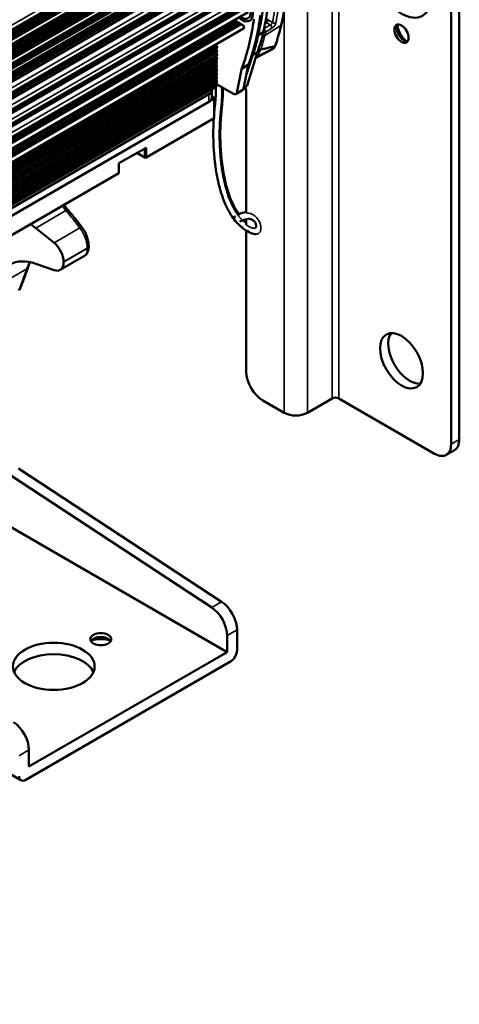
# Model space of a CAD drawing. Header units: millimetres. Extents: x 75 to 4764, y 75 to 3163.
# Tile 90 of 198: x 908 to 1002, y 2744 to 2954. Entities that reach past the tile are written whole.
import ezdxf

# ---------------------------------------------------------------- set-up
doc = ezdxf.new("R2010")
doc.units = ezdxf.units.MM
doc.header["$LTSCALE"] = 15
doc.layers.add('Visible (ISO)', color=7, linetype='Continuous', lineweight=50)
doc.layers.add('Visible Narrow (ISO)', color=7, linetype='Continuous', lineweight=35)

msp = doc.modelspace()

# ---------------------------------------------------------------- linework, layer by layer
at = {"layer": 'Visible (ISO)'}
for p, q in [((1002.348, 3010.399), (1002.348, 2864.447)), ((1000.58, 3009.378), (1000.58, 2863.426)), ((250.748, 2573.545), (959.269, 2982.61)), ((249.844, 2570.869), (958.316, 2979.906)), ((958.79, 2978.883), (250.269, 2569.819)), ((249.395, 2567.314), (957.441, 2976.104)), ((249.405, 2567.741), (957.076, 2976.315)), ((249.411, 2568.058), (956.805, 2976.472)), ((249.419, 2568.484), (956.44, 2976.683)), ((955.994, 2977.055), (249.43, 2569.12)), ((249.388, 2566.996), (957.713, 2975.948)), ((958.136, 2975.663), (249.615, 2566.598)), ((958.324, 2974.863), (249.803, 2565.799)), ((249.252, 2562.82), (957.722, 2971.856)), ((957.189, 2972.08), (249.273, 2563.364)), ((249.281, 2563.561), (957.027, 2972.167)), ((956.102, 2972.747), (249.321, 2564.687)), ((956.353, 2972.567), (784.199, 2873.177)), ((249.345, 2562.617), (957.866, 2971.682)), ((249.461, 2561.676), (957.982, 2970.741)), ((249.074, 2559.175), (959.404, 2969.284)), ((248.831, 2555.411), (959.041, 2965.451)), ((248.573, 2552.177), (958.63, 2962.128)), ((248.289, 2549.155), (958.015, 2958.916)), ((957.125, 2955.896), (248.003, 2546.484)), ((954.444, 2954.1), (954.212, 2954.105)), ((954.795, 2953.765), (954.569, 2954.027)), ((955.151, 2953.687), (954.92, 2953.692)), ((955.493, 2953.362), (955.276, 2953.614)), ((955.697, 2953.305), (955.638, 2953.291)), ((956.151, 2952.421), (247.625, 2543.353)), ((960.339, 2951.613), (959.278, 2951.001)), ((950.154, 2948.959), (950.41, 2948.641)), ((962.964, 2948.716), (962.807, 2948.432)), ((950.41, 2948.641), (247.56, 2542.85)), ((950.361, 2946.451), (950.475, 2946.652)), ((950.476, 2946.796), (950.365, 2947.122)), ((950.366, 2947.266), (950.479, 2947.462)), ((950.48, 2947.606), (950.369, 2947.937)), ((950.37, 2948.08), (950.483, 2948.276)), ((950.484, 2948.42), (950.41, 2948.641)), ((956.722, 2942.427), (958.042, 2946.621)), ((956.896, 2940.224), (959.103, 2947.233)), ((962.378, 2948.008), (958.766, 2946.123)), ((950.463, 2944.353), (950.352, 2944.68)), ((950.353, 2944.823), (950.467, 2945.024)), ((950.467, 2945.168), (950.356, 2945.494)), ((950.357, 2945.637), (950.471, 2945.838)), ((950.471, 2945.982), (950.361, 2946.308)), ((957.15, 2944.487), (956.11, 2939.481)), ((950.34, 2942.382), (950.454, 2942.577)), ((950.455, 2942.72), (950.343, 2943.053)), ((950.344, 2943.195), (950.458, 2943.396)), ((950.348, 2944.009), (950.463, 2944.21)), ((950.459, 2943.539), (950.348, 2943.866)), ((955.736, 2943.671), (954.696, 2938.664)), ((950.446, 2941.093), (950.335, 2941.423)), ((950.336, 2941.567), (950.45, 2941.763)), ((950.336, 2940.761), (950.445, 2940.949)), ((950.451, 2941.906), (950.339, 2942.238)), ((950.389, 2940.495), (950.347, 2940.588)), ((950.382, 2940.509), (954.004, 2938.418)), ((950.35, 2939.993), (781.952, 2842.768)), ((822.531, 2865.476), (948.749, 2938.348)), ((949.335, 2937.532), (949.335, 2939.165)), ((955.918, 2939.185), (954.504, 2938.369)), ((956.162, 2939.733), (956.808, 2940.106)), ((956.74, 2912.921), (956.74, 2938.343)), ((948.749, 2936.715), (822.884, 2864.047)), ((949.028, 2936.917), (949.845, 2937.389)), ((949.325, 2937.415), (949.704, 2937.634)), ((949.704, 2937.634), (949.335, 2937.847)), ((949.704, 2937.634), (949.845, 2937.552)), ((949.845, 2937.389), (949.845, 2937.552)), ((949.845, 2937.389), (949.845, 2933.225)), ((949.845, 2933.225), (935.279, 2924.815)), ((929.481, 2923.557), (935.279, 2926.905)), ((934.996, 2924.815), (933.327, 2925.778)), ((934.996, 2926.742), (934.996, 2924.815)), ((935.279, 2926.905), (935.279, 2924.815)), ((929.481, 2921.467), (929.481, 2923.557)), ((934.996, 2924.815), (935.138, 2924.733)), ((935.138, 2924.733), (935.279, 2924.815)), ((929.481, 2921.467), (890.378, 2898.891)), ((956.74, 2910.359), (956.74, 2911.628)), ((915.576, 2906.539), (911.648, 2909.687)), ((956.74, 2878.94), (956.74, 2909.165)), ((916.891, 2900.733), (922.111, 2903.747)), ((922.111, 2903.747), (922.111, 2903.747)), ((911.648, 2902.072), (915.576, 2900.685)), ((952.638, 2818.935), (853.636, 2876.094)), ((964.871, 2870.162), (960.275, 2872.816)), ((975.124, 2873.224), (969.821, 2870.162)), ((997.045, 2861.385), (976.539, 2873.224)), ((1001.312, 2862.158), (999.545, 2861.137)), ((951.468, 2829.672), (907.994, 2858.238)), ((949.346, 2828.447), (905.873, 2857.013)), ((800.815, 2853.659), (908.505, 2791.484)), ((952.638, 2818.935), (952.638, 2822.474)), ((954.76, 2823.698), (954.76, 2819.344)), ((952.638, 2818.935), (910.212, 2794.441)), ((953.346, 2816.894), (909.505, 2791.583)), ((910.212, 2794.441), (910.212, 2797.979))]:
    msp.add_line(p, q, dxfattribs=at)
for centre, major_axis in [((989.974, 2962.938), (-4.5, 7.794)), ((989.974, 2951.303), (-1.075, 1.862)), ((989.974, 2881.289), (-3.25, 5.629)), ((925.592, 2821.691), (-2.25, 0)), ((915.515, 2815.874), (-8.75, 0))]:
    msp.add_ellipse(centre, major_axis=major_axis, ratio=0.5773503, dxfattribs=at)
for centre, major_axis, ratio, start_param, end_param in [((900.027, 3001.548), (-43.075, 74.608), 0.5773503, 3.6925717, 3.9203213), ((901.088, 3002.16), (43.075, -74.608), 0.5773503, 0.550979, 0.7787286), ((955.82, 2956.9), (1.625, -2.815), 0.5773503, 5.1996298, 8.0548944), ((955.82, 2956.9), (1.325, -2.295), 0.5773503, 5.3240092, 8.1012415), ((908.933, 2992.699), (-36.285, 62.847), 0.5773503, 3.5843378, 3.789923), ((954.151, 2954.288), (0.1, -0.173), 0.5773503, 5.2043481, 5.9456163), ((954.505, 2953.918), (-0.1, 0.173), 0.5773503, 5.0335805, 5.9456163), ((954.859, 2953.874), (0.1, -0.173), 0.5773503, 5.0335805, 5.9470586), ((955.212, 2953.504), (-0.1, 0.173), 0.5773503, 5.0320958, 5.9470586), ((955.556, 2953.472), (0.1, -0.173), 0.5773503, 5.0320958, 6.1125652), ((955.901, 2952.854), (0.25, -0.433), 0.5773503, 0, 2.9709725), ((907.518, 2991.882), (-36.285, 62.847), 0.5773503, 3.5843378, 3.789923), ((990.504, 2951.61), (-1.075, 1.862), 0.5773503, 0.2492376, 2.8923551), ((991.741, 2952.324), (1.95, -3.377), 0.5773503, 4.1882447, 5.2365332), ((928.3, 2976.218), (-22.36, 38.729), 0.5773503, 3.5887429, 3.7248112), ((929.361, 2976.83), (-22.36, 38.729), 0.5773503, 3.5887429, 3.7248112), ((962.516, 2948.938), (-0.461, 0.197), 0.747285, 2.6662192, 3.2161338), ((950.492, 2947.12), (-0.1, 0.173), 0.5773503, 0.3212094, 1.2390987), ((950.496, 2947.934), (-0.1, 0.173), 0.5773503, 0.3212094, 1.2346517), ((950.349, 2946.797), (0.1, -0.173), 0.5773503, 0.3255692, 1.2390987), ((950.353, 2947.609), (0.1, -0.173), 0.5773503, 0.3212094, 1.2346517), ((950.357, 2948.423), (0.1, -0.173), 0.5773503, 0.3212094, 1.2346517), ((964.801, 2940.318), (5, -8.66), 0.5773503, 3.5887429, 3.6285395), ((965.862, 2940.931), (-5, 8.66), 0.5773503, 0.4471503, 0.4869469), ((959.537, 2948.234), (0.463, -0.193), 0.744304, 4.6004647, 5.7309568), ((959.423, 2947.092), (-0.484, -0.804), 0.1637566, 3.3050572, 3.4056042), ((962.37, 2948.674), (0.438, -0.242), 0.7710332, 6.2831015, 6.2831476), ((963.414, 2950.403), (-0.597, -1.807), 0.124137, 0.0729101, 0.1496994), ((950.479, 2944.678), (-0.1, 0.173), 0.5773503, 0.3255692, 1.2390987), ((950.484, 2945.492), (-0.1, 0.173), 0.5773503, 0.3255692, 1.2390987), ((950.488, 2946.306), (-0.1, 0.173), 0.5773503, 0.3255692, 1.2390987), ((950.34, 2945.169), (0.1, -0.173), 0.5773503, 0.3255692, 1.2390987), ((950.344, 2945.983), (0.1, -0.173), 0.5773503, 0.3255692, 1.2390987), ((960.261, 2941.921), (2.25, -3.897), 0.5773503, 3.5843378, 3.7159805), ((950.467, 2942.236), (-0.1, 0.173), 0.5773503, 0.3196978, 1.2332273), ((950.471, 2943.05), (-0.1, 0.173), 0.5773503, 0.3255692, 1.2332273), ((950.475, 2943.864), (-0.1, 0.173), 0.5773503, 0.3255692, 1.2390987), ((950.327, 2942.723), (0.1, -0.173), 0.5773503, 0.3196978, 1.2332273), ((950.332, 2943.541), (0.1, -0.173), 0.5773503, 0.3255692, 1.2390987), ((950.336, 2944.355), (0.1, -0.173), 0.5773503, 0.3255692, 1.2390987), ((958.847, 2941.105), (-2.25, 3.897), 0.5773503, 0.4427451, 0.5743879), ((950.463, 2940.615), (-0.1, 0.173), 0.5773503, 0.3197068, 1.4001762), ((950.462, 2941.421), (-0.1, 0.173), 0.5773503, 0.3211915, 1.2346696), ((950.1, 2940.426), (0.25, -0.433), 0.5773503, 0, 1.4001762), ((950.8, 2940.82), (0.734, 0.156), 0.4002284, 4.0364637, 4.0739139), ((950.319, 2941.095), (0.1, -0.173), 0.5773503, 0.3197068, 1.2346696), ((950.323, 2941.909), (0.1, -0.173), 0.5773503, 0.3211915, 1.2332273), ((947.335, 2939.165), (2, 0), 0.5773503, 5.4977871, 6.4756529), ((954.004, 2939.235), (0.5, -0.866), 0.5773503, 5.4977871, 6.8575732), ((955.418, 2940.051), (0.5, -0.866), 0.5773503, 0, 0.5743879), ((953.204, 2940.384), (2.5, -4.33), 0.5773503, 0.7853982, 1.1498642), ((956.558, 2940.539), (0.25, -0.433), 0.5773503, 0, 0.4869469), ((947.335, 2937.532), (2, 0), 0.5773503, 5.4977871, 6.2831853), ((954.799, 2911.621), (-0.39, 0.641), 0.8164252, 0, 2.2147983), ((913.669, 2920.544), (-7.5, 12.99), 0.5773503, 2.0643535, 2.1644954), ((920.938, 2908.989), (0.807, 0.591), 0.5974573, 6.2831645, 6.2831806), ((915.091, 2903.934), (-1.8, 3.118), 0.5773503, 3.929371, 5.306088), ((921.993, 2905.801), (1, 0.002), 0.5759744, 0.0000002, 0.0000124), ((921.993, 2905.708), (1, -0.002), 0.5787228, 6.2831722, 6.2831854), ((913.669, 2888.883), (-7.5, 12.99), 0.5773503, 5.6894863, 6.8768843), ((915.091, 2903.85), (1.8, -3.118), 0.5773503, 5.6894863, 7.0662033), ((899.959, 2912.628), (-12.5, 21.651), 0.5773503, 3.9246106, 3.929371), ((991.741, 2882.309), (-3.25, 5.629), 0.5773503, 0.2754335, 2.8661591), ((960.275, 2876.899), (2.5, -4.33), 0.5773503, 3.9269908, 5.4977871), ((975.831, 2872.816), (-1, 0), 0.5773503, 3.9269908, 5.4977871), ((967.346, 2871.591), (-3.5, 0), 0.5773503, 0.7853982, 2.3561945), ((998.812, 2866.488), (2.5, -4.33), 0.5773503, 0, 0.7853982), ((997.045, 2865.468), (2.5, -4.33), 0.5773503, 5.4977871, 7.0685835), ((951.224, 2825.74), (2.5, -4.33), 0.5773503, 0.7853982, 2.2872432), ((949.103, 2824.515), (-2.5, 4.33), 0.5773503, 3.9269908, 5.4288358), ((925.592, 2820.875), (2.25, 0), 0.5773503, 0.3196873, 2.8219054), ((925.592, 2819.242), (-4.25, 0), 0.5773503, 4.2039076, 5.2208704), ((915.515, 2813.424), (8.75, 0), 0.5773503, 0.2448766, 2.8967161), ((953.346, 2818.527), (1, 1.732), 0.5773503, 3.9269908, 5.4977871), ((906.676, 2800.02), (2.5, -4.33), 0.5773503, 0.7853982, 2.2872432), ((909.505, 2793.216), (-1, -1.732), 0.5773503, 5.4977871, 7.0685835)]:
    msp.add_ellipse(centre, major_axis=major_axis, ratio=ratio, start_param=start_param, end_param=end_param, dxfattribs=at)
for points, knots in [([(964.239, 2953.208), (964.303, 2953.461), (964.364, 2953.717), (964.48, 2954.232), (964.536, 2954.492), (964.641, 2955.017), (964.691, 2955.281), (964.785, 2955.814), (964.829, 2956.083), (964.912, 2956.624), (964.95, 2956.897), (964.986, 2957.171)], [2.89326642, 2.89326642, 2.89326642, 2.89326642, 2.9151091, 2.9151091, 2.93695177, 2.93695177, 2.95879444, 2.95879444, 2.98063712, 2.98063712, 3.00247979, 3.00247979, 3.00247979, 3.00247979]), ([(964.239, 2953.208), (964.163, 2952.906), (964.086, 2952.604), (963.928, 2952.004), (963.847, 2951.705), (963.683, 2951.111), (963.599, 2950.815), (963.429, 2950.225), (963.343, 2949.932), (963.167, 2949.347), (963.077, 2949.057), (962.986, 2948.767)], [3.389918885, 3.389918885, 3.389918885, 3.389918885, 3.399890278, 3.399890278, 3.40986167, 3.40986167, 3.419833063, 3.419833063, 3.429804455, 3.429804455, 3.439775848, 3.439775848, 3.439775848, 3.439775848]), ([(959.879, 2947.899), (960.226, 2947.986), (960.566, 2948.071), (960.901, 2948.151), (961.235, 2948.232), (961.564, 2948.31), (961.886, 2948.384), (962.209, 2948.458), (962.525, 2948.529), (962.836, 2948.596)], [0, 0, 0, 0, 0.3333333, 0.3333333, 0.3333333, 0.6666667, 0.6666667, 0.6666667, 1, 1, 1, 1]), ([(962.807, 2948.432), (962.735, 2948.301), (962.635, 2948.183), (962.473, 2948.061), (962.427, 2948.033), (962.38, 2948.008)], [0, 0, 0, 0, 0.05465518, 0.05465518, 0.074347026, 0.074347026, 0.074347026, 0.074347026]), ([(949.845, 2934.135), (949.94, 2935.218), (950.083, 2936.26), (950.215, 2938.093), (950.231, 2938.879), (950.184, 2939.762), (950.18, 2939.827), (950.176, 2939.892)], [3.37918727, 3.37918727, 3.37918727, 3.37918727, 3.79600842, 3.79600842, 4.09167154, 4.09167154, 4.11501542, 4.11501542, 4.11501542, 4.11501542]), ([(951.687, 2939.756), (951.698, 2939.538), (951.706, 2939.322), (951.733, 2937.884), (951.624, 2936.731), (951.249, 2933.264), (951.12, 2930.848), (951.275, 2925.806), (951.511, 2923.191), (952.378, 2919.018), (952.789, 2917.492), (953.712, 2915.184), (954.096, 2914.374), (954.747, 2913.291), (954.956, 2912.975), (955.177, 2912.674)], [0.6527774, 0.6527774, 0.6527774, 0.6527774, 0.729785, 0.729785, 1.1689964, 1.1689964, 2.0910604, 2.0910604, 2.9982688, 2.9982688, 3.4946152, 3.4946152, 3.7602637, 3.7602637, 3.8735598, 3.8735598, 3.8735598, 3.8735598]), ([(958.87, 2908.387), (958.658, 2908.384), (958.452, 2908.418), (957.954, 2908.549), (957.665, 2908.669), (956.835, 2909.079), (956.291, 2909.431), (955.619, 2909.984), (955.469, 2910.114), (955.247, 2910.322), (955.171, 2910.395), (955.058, 2910.507), (955.02, 2910.546), (954.868, 2910.702), (954.755, 2910.823), (954.313, 2911.322), (953.998, 2911.729), (953.234, 2912.847), (952.819, 2913.597), (952.032, 2915.276), (951.678, 2916.223), (950.947, 2918.55), (950.631, 2919.936), (949.987, 2923.571), (949.788, 2925.792), (949.644, 2929.733), (949.665, 2931.487), (949.774, 2933.183)], [0.0899578, 0.0899578, 0.0899578, 0.0899578, 0.1680707, 0.1680707, 0.2844533, 0.2844533, 0.5069256, 0.5069256, 0.5713704, 0.5713704, 0.604731, 0.604731, 0.6219127, 0.6219127, 0.6734846, 0.6734846, 0.8288938, 0.8288938, 1.081538, 1.081538, 1.3888579, 1.3888579, 1.8451625, 1.8451625, 2.6142235, 2.6142235, 3.257995, 3.257995, 3.257995, 3.257995]), ([(918.745, 2913.353), (918.957, 2913.106), (919.168, 2912.857), (919.583, 2912.359), (919.788, 2912.109), (920.193, 2911.608), (920.393, 2911.356), (920.788, 2910.851), (920.983, 2910.598), (921.367, 2910.09), (921.557, 2909.835), (921.744, 2909.58)], [3.343062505, 3.343062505, 3.343062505, 3.343062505, 3.358264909, 3.358264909, 3.373467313, 3.373467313, 3.388669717, 3.388669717, 3.403872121, 3.403872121, 3.419074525, 3.419074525, 3.419074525, 3.419074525]), ([(954.893, 2912.534), (954.954, 2912.566), (955.016, 2912.597), (955.581, 2912.869), (956.128, 2913.066), (956.74, 2913.139)], [0.0581363, 0.0581363, 0.0581363, 0.0581363, 0.09147535, 0.09147535, 0.3607822, 0.3607822, 0.3607822, 0.3607822]), ([(956.74, 2911.622), (956.392, 2911.558), (956.054, 2911.433), (955.592, 2911.209), (955.46, 2911.139), (955.329, 2911.063)], [0.54999635, 0.54999635, 0.54999635, 0.54999635, 0.75643899, 0.75643899, 0.84074157, 0.84074157, 0.84074157, 0.84074157]), ([(958.81, 2909.851), (958.814, 2909.857), (958.822, 2909.872), (958.84, 2909.934), (958.85, 2909.99), (958.855, 2910.125), (958.851, 2910.204), (958.822, 2910.382), (958.795, 2910.486), (958.722, 2910.682), (958.678, 2910.777), (958.581, 2910.943), (958.529, 2911.017), (958.425, 2911.145), (958.372, 2911.2), (958.255, 2911.309), (958.189, 2911.359), (958.041, 2911.459), (957.957, 2911.501), (957.742, 2911.592), (957.613, 2911.625), (957.38, 2911.661), (957.274, 2911.667), (957.169, 2911.666)], [0.0470119, 0.0470119, 0.0470119, 0.0470119, 0.07431459, 0.07431459, 0.1092995, 0.1092995, 0.14230759, 0.14230759, 0.17777535, 0.17777535, 0.20849705, 0.20849705, 0.23547992, 0.23547992, 0.26046798, 0.26046798, 0.291755, 0.291755, 0.33415452, 0.33415452, 0.40497521, 0.40497521, 0.46585964, 0.46585964, 0.46585964, 0.46585964]), ([(921.744, 2909.58), (921.973, 2909.268), (922.184, 2908.898), (922.523, 2908.145), (922.661, 2907.757), (922.859, 2907.024), (922.928, 2906.669), (922.983, 2906.152), (922.993, 2905.974), (922.993, 2905.803)], [0, 0, 0, 0, 0.13436164, 0.13436164, 0.25435799, 0.25435799, 0.36306093, 0.36306093, 0.42167292, 0.42167292, 0.42167292, 0.42167292]), ([(922.993, 2905.705), (922.993, 2905.36), (922.953, 2905.036), (922.812, 2904.588), (922.749, 2904.441), (922.602, 2904.196), (922.524, 2904.092), (922.34, 2903.902), (922.231, 2903.816), (922.111, 2903.747)], [0, 0, 0, 0, 0.11806928, 0.11806928, 0.17863201, 0.17863201, 0.22692614, 0.22692614, 0.27723513, 0.27723513, 0.27723513, 0.27723513]), ([(922.993, 2905.705), (922.993, 2905.712), (922.993, 2905.718), (922.993, 2905.731), (922.993, 2905.738), (922.993, 2905.751), (922.993, 2905.757), (922.993, 2905.77), (922.993, 2905.777), (922.993, 2905.79), (922.993, 2905.796), (922.993, 2905.803)], [6.2808051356, 6.2808051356, 6.2808051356, 6.2808051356, 6.281757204, 6.281757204, 6.2827092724, 6.2827092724, 6.2836613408, 6.2836613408, 6.2846134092, 6.2846134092, 6.2855654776, 6.2855654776, 6.2855654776, 6.2855654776]), ([(909.981, 2901.195), (909.873, 2900.884), (909.764, 2900.573), (909.542, 2899.95), (909.428, 2899.637), (909.198, 2899.011), (909.081, 2898.698), (908.843, 2898.069), (908.722, 2897.754), (908.476, 2897.123), (908.351, 2896.807), (908.225, 2896.49)], [3.343062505, 3.343062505, 3.343062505, 3.343062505, 3.358264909, 3.358264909, 3.373467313, 3.373467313, 3.388669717, 3.388669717, 3.403872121, 3.403872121, 3.419074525, 3.419074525, 3.419074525, 3.419074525])]:
    msp.add_open_spline(points, degree=3, knots=knots, dxfattribs=at)
for points in [[(962.379, 2948.008), (962.379, 2948.008), (962.379, 2948.008), (962.378, 2948.008)], [(958.758, 2946.119), (958.756, 2946.118), (958.753, 2946.116), (958.751, 2946.115)], [(917.679, 2914.653), (918.038, 2914.195), (918.395, 2913.76), (918.745, 2913.353)], [(956.21, 2911.478), (956.384, 2911.308), (956.562, 2911.149), (956.74, 2911.004)], [(910.46, 2902.409), (910.287, 2902.025), (910.127, 2901.618), (909.981, 2901.195)]]:
    msp.add_open_spline(points, degree=3, dxfattribs=at)
at = {"layer": 'Visible Narrow (ISO)'}
for p, q in [((975.124, 3027.341), (975.124, 2873.224)), ((976.539, 3027.341), (976.539, 2873.224)), ((969.821, 2870.162), (969.821, 3024.279)), ((250.498, 2574.386), (959.019, 2983.451)), ((249.306, 2572.637), (956.504, 2980.938)), ((249.378, 2572.481), (956.621, 2980.808)), ((249.431, 2572.307), (956.798, 2980.706)), ((249.444, 2572.242), (956.915, 2980.701)), ((249.456, 2571.505), (957.505, 2980.298)), ((249.456, 2571.432), (957.622, 2980.292)), ((249.457, 2571.711), (957.328, 2980.4)), ((249.458, 2571.909), (957.211, 2980.53)), ((249.453, 2571.089), (957.918, 2980.122)), ((249.514, 2570.927), (958.035, 2979.992)), ((250.269, 2570.224), (958.79, 2979.288)), ((249.424, 2568.744), (956.198, 2976.801)), ((249.419, 2568.482), (952.037, 2974.139)), ((249.551, 2566.678), (958.072, 2975.742)), ((249.257, 2562.946), (957.629, 2971.925)), ((957.527, 2971.983), (249.262, 2563.066)), ((955.961, 2972.895), (249.329, 2564.921)), ((955.861, 2973.109), (249.338, 2565.197)), ((249.129, 2560.189), (959.156, 2970.123)), ((249.191, 2561.44), (958.112, 2970.736)), ((249.194, 2561.498), (958.05, 2970.756)), ((249.461, 2562.248), (957.982, 2971.312)), ((248.903, 2556.435), (958.794, 2966.291)), ((248.986, 2557.698), (957.749, 2966.903)), ((248.99, 2557.756), (957.687, 2966.923)), ((248.999, 2557.9), (957.456, 2966.928)), ((249.008, 2558.05), (957.331, 2967.001)), ((249.032, 2558.457), (957.104, 2967.263)), ((249.041, 2558.608), (956.98, 2967.336)), ((249.05, 2558.75), (956.749, 2967.341)), ((249.058, 2558.901), (956.624, 2967.414)), ((248.762, 2554.484), (957.338, 2963.581)), ((248.766, 2554.542), (957.276, 2963.601)), ((248.777, 2554.687), (957.045, 2963.605)), ((248.789, 2554.838), (956.92, 2963.678)), ((248.819, 2555.249), (956.694, 2963.941)), ((248.831, 2555.401), (956.569, 2964.014)), ((248.661, 2553.21), (958.383, 2962.968)), ((248.392, 2550.197), (957.768, 2959.755)), ((248.512, 2551.481), (956.724, 2960.368)), ((248.517, 2551.541), (956.661, 2960.388)), ((248.53, 2551.686), (956.431, 2960.393)), ((248.543, 2551.839), (956.306, 2960.466)), ((956.124, 2957.162), (248.217, 2548.451)), ((955.894, 2957.166), (248.232, 2548.598)), ((955.769, 2957.239), (248.248, 2548.752)), ((956.671, 2956.78), (248.139, 2547.709)), ((956.611, 2956.766), (248.141, 2547.73)), ((956.466, 2956.837), (248.159, 2547.896)), ((956.249, 2957.088), (248.201, 2548.296)), ((964.871, 2870.162), (964.871, 2956.36)), ((955.697, 2953.305), (247.78, 2544.589)), ((955.638, 2953.291), (247.783, 2544.611)), ((955.493, 2953.362), (247.803, 2544.778)), ((955.276, 2953.614), (247.852, 2545.182)), ((955.151, 2953.687), (247.87, 2545.338)), ((954.92, 2953.692), (247.888, 2545.486)), ((954.795, 2953.765), (247.906, 2545.642)), ((954.569, 2954.027), (247.955, 2546.064)), ((954.444, 2954.1), (247.973, 2546.219)), ((954.212, 2954.105), (247.99, 2546.368)), ((961.876, 2953.167), (960.513, 2952.321)), ((960.694, 2950.894), (964.109, 2953.039)), ((960.758, 2953.549), (960.996, 2953.675)), ((960.996, 2953.675), (961.876, 2953.167)), ((961.242, 2954.493), (961.35, 2954.287)), ((961.35, 2954.287), (962.361, 2953.703)), ((960.513, 2952.321), (960.502, 2952.327)), ((962.233, 2952.475), (960.869, 2951.629)), ((247.206, 2540.619), (950.475, 2946.652)), ((247.236, 2540.78), (950.476, 2946.796)), ((247.314, 2541.215), (950.365, 2947.122)), ((247.342, 2541.375), (950.366, 2947.266)), ((247.366, 2541.52), (950.479, 2947.462)), ((247.391, 2541.677), (950.48, 2947.606)), ((247.458, 2542.111), (950.369, 2947.937)), ((247.481, 2542.267), (950.37, 2948.08)), ((247.501, 2542.409), (950.483, 2948.276)), ((247.522, 2542.564), (950.484, 2948.42)), ((959.103, 2947.233), (958.042, 2946.621)), ((959.191, 2947.491), (958.13, 2946.879)), ((959.029, 2946.39), (962.675, 2948.305)), ((959.029, 2946.39), (959.856, 2947.889)), ((962.836, 2948.596), (962.675, 2948.305)), ((247.052, 2539.862), (950.471, 2945.982)), ((247.144, 2540.306), (950.361, 2946.308)), ((247.176, 2540.468), (950.361, 2946.451)), ((779.132, 2846.915), (950.471, 2945.838)), ((779.455, 2846.967), (950.357, 2945.637)), ((779.69, 2846.959), (950.356, 2945.494)), ((780.136, 2846.827), (950.467, 2945.168)), ((780.262, 2846.756), (950.467, 2945.024)), ((780.379, 2846.689), (950.353, 2944.823)), ((780.503, 2846.617), (950.352, 2944.68)), ((955.736, 2943.671), (957.15, 2944.487)), ((955.85, 2944.07), (957.264, 2944.886)), ((780.841, 2846.422), (950.463, 2944.353)), ((780.965, 2846.35), (950.463, 2944.21)), ((781.081, 2846.283), (950.348, 2944.009)), ((781.206, 2846.211), (950.348, 2943.866)), ((781.508, 2845.996), (950.459, 2943.539)), ((781.596, 2845.903), (950.458, 2943.396)), ((781.67, 2845.811), (950.344, 2943.195)), ((781.738, 2845.708), (950.343, 2943.053)), ((781.879, 2845.393), (950.455, 2942.72)), ((781.911, 2845.269), (950.454, 2942.577)), ((781.933, 2845.152), (950.34, 2942.382)), ((781.948, 2845.018), (950.339, 2942.238)), ((781.952, 2844.624), (950.451, 2941.906)), ((781.952, 2844.481), (950.45, 2941.763)), ((781.952, 2844.35), (950.336, 2941.567)), ((781.952, 2844.207), (950.335, 2941.423)), ((781.952, 2843.812), (950.446, 2941.093)), ((781.952, 2843.669), (950.445, 2940.949)), ((781.952, 2843.545), (950.336, 2940.761)), ((781.952, 2843.365), (950.347, 2940.588)), ((781.952, 2843.247), (950.389, 2940.495)), ((948.749, 2936.715), (948.749, 2938.348)), ((956.11, 2939.481), (954.696, 2938.664)), ((956.178, 2939.809), (956.896, 2940.224)), ((918.121, 2913.425), (911.648, 2909.687)), ((921.072, 2909.712), (915.576, 2906.539)), ((922.701, 2905.395), (917.637, 2902.471)), ((917.637, 2902.374), (922.701, 2905.297)), ((909.73, 2900.965), (903.256, 2897.228)), ((1002.348, 2864.447), (1000.58, 2863.426)), ((949.346, 2828.447), (951.468, 2829.672)), ((952.638, 2822.474), (954.76, 2823.698)), ((908.091, 2796.754), (910.212, 2797.979))]:
    msp.add_line(p, q, dxfattribs=at)
for centre, major_axis, ratio, start_param, end_param in [((928.047, 2981.842), (-24.793, 42.944), 0.5773503, 3.7198351, 3.787878), ((928.413, 2982.053), (-25.043, 43.376), 0.5773503, 3.7198351, 3.787878), ((929.827, 2982.87), (25.008, -43.316), 0.5773503, 0.5370719, 0.6462853), ((960.996, 2954.083), (0.233, -0.442), 0.5500858, 4.9573749, 5.5198323), ((960.996, 2954.083), (0.443, 0.232), 0.0582482, 0.6166828, 1.8706043), ((960.996, 2954.083), (0.25, 0.433), 0.5773503, 3.9269908, 5.4977871), ((961.876, 2952.758), (0.264, -0.425), 0.5976619, 0.5393247, 2.3376258), ((962.714, 2953.908), (0.49, -0.1), 0.6837543, 4.0543652, 5.6600685), ((874.02, 3031.429), (65.718, -113.828), 0.5773503, 0.487167, 0.5370719), ((963.755, 2953.33), (0.485, -0.122), 0.7015424, 5.6917392, 6.2831853), ((870.485, 3029.388), (65.806, -113.979), 0.5773503, 0.5036539, 0.5370719), ((960.339, 2951.185), (-0.485, 0.122), 0.7015424, 1.4199831, 2.5501465), ((960.513, 2951.913), (0.488, -0.11), 0.6926133, 4.5047102, 5.6752912), ((960.513, 2951.913), (-0.25, -0.433), 0.5773503, 3.9269908, 3.9675184), ((960.513, 2951.913), (-0.264, 0.425), 0.5976604, 3.6812442, 5.4792199), ((926.292, 2980.828), (25.096, -43.467), 0.5773503, 0.5370719, 0.5580778), ((962.37, 2948.674), (0.438, -0.242), 0.7710332, 5.8127573, 6.2831392), ((958.723, 2946.759), (0.438, -0.242), 0.7710332, 5.326468, 5.8127573), ((917.987, 2912.701), (0.758, 0.652), 0.5630678, 6.2831846, 7.2427352), ((854.367, 2891.298), (-75.36, 14.028), 0.6767752, 3.7655829, 3.841595), ((920.938, 2908.989), (0.807, 0.591), 0.5974573, 0, 1.0046306), ((921.993, 2905.801), (1, 0.002), 0.5759744, 5.4965999, 6.2831853), ((921.993, 2905.708), (1, -0.002), 0.5787228, 5.4989801, 6.2831722), ((905.023, 2915.552), (-12.5, 21.651), 0.5773503, 3.9246106, 3.929371), ((858.69, 2881.406), (47.939, 59.814), 0.4567734, 5.2994181, 5.3754302), ((909.036, 2901.521), (0.945, -0.327), 0.5475531, 5.7057507, 6.2831853)]:
    msp.add_ellipse(centre, major_axis=major_axis, ratio=ratio, start_param=start_param, end_param=end_param, dxfattribs=at)
for points, knots in [([(962.361, 2953.703), (962.345, 2953.67), (962.305, 2953.6), (962.23, 2953.498), (962.149, 2953.405), (962.069, 2953.324), (961.995, 2953.257), (961.93, 2953.204), (961.893, 2953.178), (961.876, 2953.167)], [0.00000081, 0.00000081, 0.00000081, 0.00000081, 0.14285714, 0.28571429, 0.42857143, 0.57142857, 0.71428571, 0.85714286, 1, 1, 1, 1]), ([(963.072, 2953.631), (963.059, 2953.564), (963.037, 2953.494), (963.008, 2953.421), (962.979, 2953.349), (962.942, 2953.273), (962.899, 2953.198), (962.856, 2953.123), (962.808, 2953.049), (962.756, 2952.978), (962.704, 2952.907), (962.647, 2952.84), (962.589, 2952.777), (962.531, 2952.714), (962.47, 2952.656), (962.41, 2952.605), (962.351, 2952.555), (962.292, 2952.511), (962.233, 2952.475)], [0.00000109, 0.00000109, 0.00000109, 0.00000109, 0.16666667, 0.16666667, 0.16666667, 0.33333333, 0.33333333, 0.33333333, 0.5, 0.5, 0.5, 0.66666667, 0.66666667, 0.66666667, 0.83333333, 0.83333333, 0.83333333, 1, 1, 1, 1]), ([(962.675, 2948.305), (962.625, 2948.214), (962.563, 2948.141), (962.493, 2948.083), (962.457, 2948.054), (962.419, 2948.029), (962.379, 2948.008)], [0, 0, 0, 0, 0.2, 0.2, 0.2, 0.30307984, 0.30307984, 0.30307984, 0.30307984]), ([(958.758, 2946.119), (958.776, 2946.128), (958.793, 2946.138), (958.81, 2946.15), (958.85, 2946.176), (958.889, 2946.208), (958.926, 2946.247), (958.962, 2946.287), (958.998, 2946.334), (959.029, 2946.39)], [0.65308574, 0.65308574, 0.65308574, 0.65308574, 0.71428571, 0.71428571, 0.71428571, 0.85714286, 0.85714286, 0.85714286, 1, 1, 1, 1]), ([(951.438, 2939.899), (951.44, 2939.881), (951.444, 2939.817), (951.452, 2939.707), (951.46, 2939.571), (951.468, 2939.437), (951.474, 2939.305), (951.48, 2939.174), (951.484, 2939.045), (951.488, 2938.917), (951.49, 2938.791), (951.492, 2938.666), (951.493, 2938.542), (951.494, 2938.42), (951.493, 2938.299), (951.492, 2938.179), (951.49, 2938.06), (951.488, 2937.942), (951.484, 2937.825), (951.48, 2937.71), (951.476, 2937.595), (951.471, 2937.481), (951.465, 2937.368), (951.459, 2937.255), (951.45, 2937.107), (951.44, 2936.959), (951.426, 2936.776), (951.414, 2936.631), (951.402, 2936.486), (951.392, 2936.378), (951.382, 2936.271), (951.372, 2936.163), (951.362, 2936.056), (951.351, 2935.949), (951.34, 2935.842), (951.329, 2935.735), (951.318, 2935.628), (951.306, 2935.521), (951.295, 2935.414), (951.283, 2935.306), (951.271, 2935.199), (951.26, 2935.091), (951.248, 2934.983), (951.236, 2934.874), (951.225, 2934.765), (951.213, 2934.656), (951.201, 2934.545), (951.19, 2934.435), (951.179, 2934.323), (951.167, 2934.211), (951.156, 2934.098), (951.146, 2933.984), (951.135, 2933.869), (951.124, 2933.753), (951.114, 2933.636), (951.104, 2933.518), (951.095, 2933.399), (951.085, 2933.278), (951.076, 2933.157), (951.068, 2933.034), (951.059, 2932.91), (951.051, 2932.785), (951.043, 2932.659), (951.028, 2932.405), (951.014, 2932.146), (951.002, 2931.882), (950.996, 2931.749), (950.991, 2931.615), (950.986, 2931.481), (950.981, 2931.345), (950.977, 2931.208), (950.973, 2931.071), (950.969, 2930.932), (950.966, 2930.793), (950.963, 2930.653), (950.961, 2930.512), (950.959, 2930.371), (950.957, 2930.228), (950.954, 2929.99), (950.953, 2929.749), (950.954, 2929.408), (950.955, 2929.163), (950.958, 2928.915), (950.961, 2928.766), (950.963, 2928.616), (950.966, 2928.466), (950.97, 2928.315), (950.974, 2928.164), (950.978, 2928.012), (950.983, 2927.86), (950.988, 2927.707), (950.994, 2927.554), (951, 2927.4), (951.007, 2927.246), (951.014, 2927.092), (951.027, 2926.834), (951.041, 2926.575), (951.067, 2926.159), (951.088, 2925.845), (951.112, 2925.53), (951.125, 2925.373), (951.138, 2925.215), (951.152, 2925.057), (951.166, 2924.899), (951.18, 2924.741), (951.196, 2924.583), (951.211, 2924.424), (951.228, 2924.266), (951.245, 2924.107), (951.262, 2923.949), (951.28, 2923.79), (951.323, 2923.42), (951.37, 2923.05), (951.443, 2922.523), (951.49, 2922.208), (951.54, 2921.893), (951.565, 2921.736), (951.592, 2921.579), (951.618, 2921.422), (951.646, 2921.266), (951.674, 2921.11), (951.702, 2920.954), (951.731, 2920.799), (951.761, 2920.644), (951.792, 2920.489), (951.823, 2920.335), (951.854, 2920.181), (951.887, 2920.027), (951.942, 2919.772), (951.999, 2919.519), (952.082, 2919.167), (952.143, 2918.917), (952.207, 2918.669), (952.246, 2918.521), (952.286, 2918.373), (952.326, 2918.226), (952.367, 2918.08), (952.408, 2917.935), (952.45, 2917.79), (952.493, 2917.646), (952.537, 2917.503), (952.581, 2917.361), (952.626, 2917.219), (952.672, 2917.078), (952.718, 2916.938), (952.765, 2916.799), (952.892, 2916.431), (953.026, 2916.071), (953.166, 2915.72), (953.219, 2915.589), (953.273, 2915.46), (953.327, 2915.331), (953.382, 2915.204), (953.438, 2915.077), (953.495, 2914.952), (953.552, 2914.828), (953.61, 2914.705), (953.668, 2914.584), (953.727, 2914.463), (953.787, 2914.344), (953.848, 2914.226), (953.909, 2914.109), (953.971, 2913.993), (954.034, 2913.879), (954.097, 2913.766), (954.161, 2913.654), (954.226, 2913.543), (954.291, 2913.434), (954.357, 2913.326), (954.424, 2913.219), (954.492, 2913.114), (954.56, 2913.01), (954.629, 2912.907), (954.698, 2912.806), (954.768, 2912.706), (954.839, 2912.607), (954.911, 2912.51), (954.983, 2912.414), (955.057, 2912.319), (955.131, 2912.226), (955.205, 2912.134), (955.281, 2912.043), (955.357, 2911.954), (955.434, 2911.866), (955.512, 2911.779), (955.591, 2911.694), (955.67, 2911.61), (955.751, 2911.527), (955.832, 2911.446), (955.914, 2911.366), (955.997, 2911.288), (956.081, 2911.211), (956.166, 2911.135), (956.252, 2911.061), (956.339, 2910.988), (956.427, 2910.916), (956.516, 2910.846), (956.606, 2910.777), (956.681, 2910.722), (956.725, 2910.69), (956.74, 2910.679)], [0.14214146, 0.14214146, 0.14214146, 0.14214146, 0.14325843, 0.14606742, 0.1488764, 0.15168539, 0.15449438, 0.15730337, 0.16011236, 0.16292135, 0.16573034, 0.16853933, 0.17134831, 0.1741573, 0.17696629, 0.17977528, 0.18258427, 0.18539326, 0.18820225, 0.19101124, 0.19382022, 0.19662921, 0.1994382, 0.20224719, 0.20505618, 0.21067416, 0.21348315, 0.21910112, 0.22191011, 0.2247191, 0.22752809, 0.23033708, 0.23314607, 0.23595506, 0.23876404, 0.24157303, 0.24438202, 0.24719101, 0.25, 0.25280899, 0.25561798, 0.25842697, 0.26123596, 0.26404494, 0.26685393, 0.26966292, 0.27247191, 0.2752809, 0.27808989, 0.28089888, 0.28370787, 0.28651685, 0.28932584, 0.29213483, 0.29494382, 0.29775281, 0.3005618, 0.30337079, 0.30617978, 0.30898876, 0.31179775, 0.31460674, 0.31741573, 0.32022472, 0.33146067, 0.33426966, 0.33707865, 0.33988764, 0.34269663, 0.34550562, 0.34831461, 0.3511236, 0.35393258, 0.35674157, 0.35955056, 0.36235955, 0.36516854, 0.36797753, 0.37078652, 0.37921348, 0.38202247, 0.39044944, 0.39325843, 0.39606742, 0.3988764, 0.40168539, 0.40449438, 0.40730337, 0.41011236, 0.41292135, 0.41573034, 0.41853933, 0.42134831, 0.4241573, 0.42696629, 0.42977528, 0.43820225, 0.44101124, 0.45224719, 0.45505618, 0.45786517, 0.46067416, 0.46348315, 0.46629213, 0.46910112, 0.47191011, 0.4747191, 0.47752809, 0.48033708, 0.48314607, 0.48595506, 0.48876404, 0.50280899, 0.50561798, 0.51685393, 0.51966292, 0.52247191, 0.5252809, 0.52808989, 0.53089888, 0.53370787, 0.53651685, 0.53932584, 0.54213483, 0.54494382, 0.54775281, 0.5505618, 0.55337079, 0.55617978, 0.56460674, 0.56741573, 0.5758427, 0.57865169, 0.58146067, 0.58426966, 0.58707865, 0.58988764, 0.59269663, 0.59550562, 0.59831461, 0.6011236, 0.60393258, 0.60674157, 0.60955056, 0.61235955, 0.61516854, 0.61797753, 0.63483146, 0.63764045, 0.64044944, 0.64325843, 0.64606742, 0.6488764, 0.65168539, 0.65449438, 0.65730337, 0.66011236, 0.66292135, 0.66573034, 0.66853933, 0.67134831, 0.6741573, 0.67696629, 0.67977528, 0.68258427, 0.68539326, 0.68820225, 0.69101124, 0.69382022, 0.69662921, 0.6994382, 0.70224719, 0.70505618, 0.70786517, 0.71067416, 0.71348315, 0.71629213, 0.71910112, 0.72191011, 0.7247191, 0.72752809, 0.73033708, 0.73314607, 0.73595506, 0.73876404, 0.74157303, 0.74438202, 0.74719101, 0.75, 0.75280899, 0.75561798, 0.75842697, 0.76123596, 0.76404494, 0.76685393, 0.76966292, 0.77247191, 0.7752809, 0.77808989, 0.77938824, 0.77938824, 0.77938824, 0.77938824]), ([(918.121, 2913.425), (917.911, 2913.676), (917.705, 2913.929), (917.507, 2914.179), (917.438, 2914.265), (917.371, 2914.351), (917.304, 2914.437)], [0, 0, 0, 0, 0.04, 0.04, 0.04, 0.05376535, 0.05376535, 0.05376535, 0.05376535]), ([(956.74, 2913.094), (956.521, 2913.08), (956.293, 2913.043), (956.056, 2912.984), (955.941, 2912.955), (955.823, 2912.92), (955.703, 2912.88), (955.573, 2912.836), (955.44, 2912.785), (955.304, 2912.727), (955.17, 2912.67), (955.033, 2912.606), (954.893, 2912.534)], [0.971829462, 0.971829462, 0.971829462, 0.971829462, 0.980877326, 0.980877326, 0.980877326, 0.985283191, 0.985283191, 0.985283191, 0.990056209, 0.990056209, 0.990056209, 0.994778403, 0.994778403, 0.994778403, 0.994778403]), ([(958.87, 2908.387), (958.95, 2908.387), (959.028, 2908.396), (959.297, 2908.456), (959.461, 2908.558), (959.729, 2908.888), (959.813, 2909.111), (959.89, 2909.588), (959.886, 2909.852), (959.799, 2910.379), (959.727, 2910.633), (959.49, 2911.2), (959.335, 2911.443), (959.057, 2911.834), (958.867, 2912.046), (958.411, 2912.43), (958.135, 2912.604), (957.446, 2912.872), (957.08, 2912.924), (956.74, 2912.921)], [-1.08882367, -1.08882367, -1.08882367, -1.08882367, -1.06495684, -1.06495684, -1.00156599, -1.00156599, -0.93201113, -0.93201113, -0.86387729, -0.86387729, -0.80476912, -0.80476912, -0.73073439, -0.73073439, -0.62366042, -0.62366042, -0.51117724, -0.51117724, -0.38060663, -0.38060663, -0.38060663, -0.38060663]), ([(922.701, 2905.395), (922.7, 2905.589), (922.687, 2905.792), (922.661, 2905.998), (922.636, 2906.203), (922.6, 2906.411), (922.552, 2906.625), (922.505, 2906.839), (922.445, 2907.059), (922.375, 2907.278), (922.305, 2907.496), (922.226, 2907.713), (922.136, 2907.928), (922.046, 2908.144), (921.945, 2908.359), (921.835, 2908.569), (921.724, 2908.779), (921.603, 2908.984), (921.475, 2909.176), (921.348, 2909.369), (921.213, 2909.549), (921.072, 2909.712)], [0, 0, 0, 0, 0.1428571, 0.1428571, 0.1428571, 0.2857143, 0.2857143, 0.2857143, 0.4285714, 0.4285714, 0.4285714, 0.5714286, 0.5714286, 0.5714286, 0.7142857, 0.7142857, 0.7142857, 0.8571429, 0.8571429, 0.8571429, 1, 1, 1, 1]), ([(958.81, 2909.851), (958.78, 2909.801), (958.742, 2909.755), (958.617, 2909.664), (958.527, 2909.64), (958.201, 2909.645), (957.96, 2909.726), (957.582, 2909.877), (957.203, 2910.052), (956.74, 2910.359)], [-1.83263475, -1.83263475, -1.83263475, -1.83263475, -1.81760752, -1.81760752, -1.79435295, -1.79435295, -1.75451823, -1.75451823, -1.70765189, -1.70765189, -1.70765189, -1.70765189]), ([(922.111, 2903.747), (922.111, 2903.747), (922.112, 2903.747), (922.112, 2903.747), (922.207, 2903.802), (922.292, 2903.879), (922.363, 2903.973), (922.434, 2904.067), (922.493, 2904.175), (922.542, 2904.3), (922.59, 2904.425), (922.629, 2904.566), (922.656, 2904.731), (922.684, 2904.896), (922.7, 2905.086), (922.701, 2905.297)], [0.42850585, 0.42850585, 0.42850585, 0.42850585, 0.42857143, 0.42857143, 0.42857143, 0.57142857, 0.57142857, 0.57142857, 0.71428571, 0.71428571, 0.71428571, 0.85714286, 0.85714286, 0.85714286, 1, 1, 1, 1]), ([(909.73, 2900.965), (909.802, 2901.169), (909.876, 2901.363), (909.949, 2901.546), (910.022, 2901.728), (910.094, 2901.899), (910.167, 2902.064), (910.223, 2902.191), (910.281, 2902.314), (910.338, 2902.433)], [0, 0, 0, 0, 0.04, 0.04, 0.04, 0.08, 0.08, 0.08, 0.11080693, 0.11080693, 0.11080693, 0.11080693])]:
    msp.add_open_spline(points, degree=3, knots=knots, dxfattribs=at)
msp.add_open_spline([(956.74, 2911.628), (956.878, 2911.65), (957.023, 2911.664), (957.169, 2911.666)], degree=3, dxfattribs=at)

doc.saveas('drawing.dxf')
